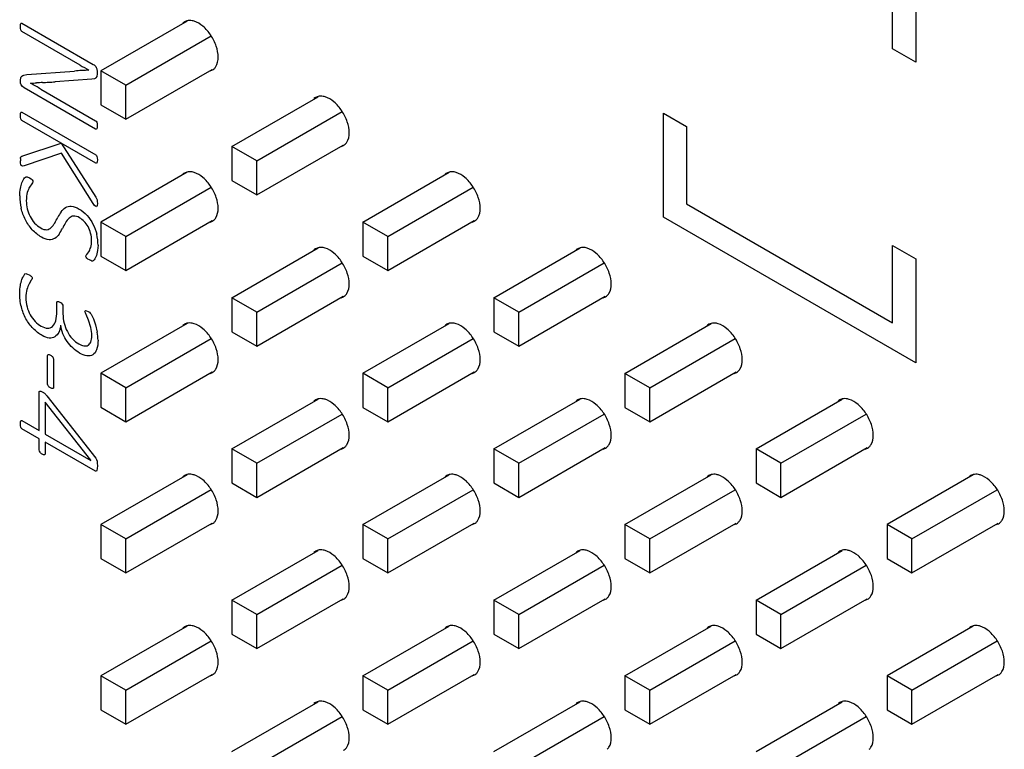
# Model space of a CAD drawing. Header units: inches. Extents: x 0 to 34, y 0 to 22.
# Tile 34 of 43: x 30 to 30.8, y 14.5 to 15.1. Entities that reach past the tile are written whole.
import ezdxf

# ---------------------------------------------------------------- set-up
doc = ezdxf.new("R2010")
doc.units = ezdxf.units.IN
doc.header["$LTSCALE"] = 1.87
doc.header["$MEASUREMENT"] = 0
doc.layers.get('0').update_dxf_attribs({"linetype": 'CONTINUOUS'})
doc.layers.add('02___PRT_ALL_AXES', color=7, linetype='CONTINUOUS')

msp = doc.modelspace()

# ---------------------------------------------------------------- linework, layer by layer
at = {"color": 40, "linetype": 'CONTINUOUS'}
for p, q in [((30.74242, 15.15822), (30.74242, 15.07632)), ((30.72277, 15.08767), (30.72277, 15.15343)), ((29.9814, 15.10664), (29.9815, 15.10826)), ((29.9815, 15.10487), (29.9814, 15.10664)), ((29.9815, 15.10826), (29.98175, 15.10921)), ((29.98175, 15.10366), (29.9815, 15.10487)), ((29.98175, 15.10921), (29.98215, 15.10956)), ((29.98215, 15.10956), (29.98271, 15.10942)), ((29.98271, 15.10942), (30.04342, 15.07436)), ((29.98215, 15.10284), (29.98175, 15.10366)), ((29.98271, 15.10235), (29.98215, 15.10284)), ((30.03221, 15.07377), (29.98271, 15.10235)), ((30.74242, 15.07632), (30.72277, 15.08767)), ((29.9815, 15.06113), (29.98175, 15.0631)), ((29.98431, 15.06527), (29.98702, 15.06571)), ((29.98702, 15.06571), (30.02753, 15.06871)), ((30.04638, 15.0642), (30.0457, 15.06291)), ((30.04658, 15.0664), (30.04638, 15.0642)), ((30.04658, 15.06929), (30.04658, 15.0664)), ((29.9815, 15.05969), (29.9815, 15.06113)), ((29.98165, 15.05847), (29.9815, 15.05969)), ((29.98218, 15.05707), (29.98165, 15.05847)), ((29.98316, 15.05569), (29.98218, 15.05707)), ((29.98466, 15.0545), (29.98316, 15.05569)), ((30.04538, 15.01945), (29.98466, 15.0545)), ((30.04212, 15.06191), (30.01108, 15.05963)), ((30.04435, 15.06222), (30.04212, 15.06191)), ((29.99885, 15.05338), (30.04538, 15.02651)), ((29.9814, 15.03098), (29.9815, 15.0326)), ((29.9815, 15.02921), (29.9814, 15.03098)), ((29.9815, 15.0326), (29.98175, 15.03355)), ((29.98175, 15.03355), (29.98215, 15.0339)), ((29.98215, 15.0339), (29.98271, 15.03376)), ((29.98271, 15.03376), (30.04558, 14.99745)), ((30.5279, 15.03297), (30.54755, 15.02162)), ((30.5279, 14.94451), (30.5279, 15.03297)), ((29.98175, 15.02799), (29.9815, 15.02921)), ((29.98215, 15.02718), (29.98175, 15.02799)), ((29.98271, 15.02669), (29.98215, 15.02718)), ((30.016, 15.00747), (29.98271, 15.02669)), ((30.04538, 15.02651), (30.04593, 15.02602)), ((30.04593, 15.02602), (30.04635, 15.02519)), ((30.04635, 15.02519), (30.0466, 15.02398)), ((30.0466, 15.02398), (30.04668, 15.02223)), ((30.04668, 15.02223), (30.0466, 15.02065)), ((30.54755, 15.02162), (30.54755, 14.95586)), ((30.04593, 15.01933), (30.04538, 15.01945)), ((30.04635, 15.01969), (30.04593, 15.01933)), ((30.0466, 15.02065), (30.04635, 15.01969)), ((29.98271, 14.99642), (30.016, 15.00747)), ((30.04558, 14.99039), (30.0161, 15.00741)), ((30.0161, 15.00741), (30.04558, 14.96139)), ((29.98193, 14.99588), (29.98271, 14.99642)), ((30.0163, 14.99902), (29.98466, 14.98817)), ((30.04332, 14.95615), (30.0163, 14.99902)), ((30.04558, 14.99745), (30.04613, 14.99696)), ((30.04613, 14.99696), (30.04653, 14.99615)), ((30.04653, 14.99615), (30.04678, 14.99491)), ((29.9815, 14.99057), (29.9814, 14.99242)), ((29.98178, 14.98931), (29.9815, 14.99057)), ((29.9822, 14.98854), (29.98178, 14.98931)), ((29.98281, 14.98808), (29.9822, 14.98854)), ((29.98341, 14.98791), (29.98281, 14.98808)), ((29.98466, 14.98817), (29.98341, 14.98791)), ((30.04613, 14.99025), (30.04558, 14.99039)), ((30.04653, 14.99059), (30.04613, 14.99025)), ((30.04678, 14.99152), (30.04653, 14.99059)), ((30.04678, 14.99491), (30.04688, 14.99317)), ((30.04688, 14.99317), (30.04678, 14.99152)), ((29.98281, 14.97383), (29.98443, 14.97709)), ((29.98719, 14.97877), (29.98912, 14.97794)), ((29.98912, 14.97794), (29.99053, 14.97702)), ((29.99115, 14.97286), (29.98925, 14.97014)), ((29.99053, 14.97702), (29.99143, 14.97618)), ((29.99143, 14.97618), (29.99191, 14.97538)), ((29.99191, 14.97538), (29.99203, 14.97464)), ((30.04452, 14.95438), (30.04332, 14.95615)), ((30.04558, 14.95346), (30.04452, 14.95438)), ((30.04558, 14.96139), (30.04618, 14.96029)), ((30.04618, 14.96029), (30.04658, 14.95913)), ((30.04678, 14.95438), (30.0465, 14.95353)), ((30.04658, 14.95913), (30.0468, 14.95778)), ((30.04688, 14.956), (30.04678, 14.95438)), ((30.0468, 14.95778), (30.04688, 14.956)), ((30.54755, 14.95586), (30.72277, 14.85469)), ((30.0465, 14.95353), (30.0461, 14.95327)), ((30.74242, 14.82065), (30.5279, 14.94451)), ((30.04743, 14.92065), (30.04703, 14.91608)), ((30.03793, 14.91274), (30.03956, 14.91507)), ((30.04703, 14.91608), (30.046, 14.91207)), ((30.72277, 14.92046), (30.74242, 14.90911)), ((30.72277, 14.85469), (30.72277, 14.92046)), ((30.0374, 14.9105), (30.0372, 14.91122)), ((30.03798, 14.90973), (30.0374, 14.9105)), ((30.03888, 14.90895), (30.03798, 14.90973)), ((30.04006, 14.90818), (30.03888, 14.90895)), ((30.04124, 14.90756), (30.04006, 14.90818)), ((30.04207, 14.90725), (30.04124, 14.90756)), ((30.04264, 14.90718), (30.04207, 14.90725)), ((30.04335, 14.90747), (30.04264, 14.90718)), ((30.04557, 14.91093), (30.0446, 14.909)), ((30.046, 14.91207), (30.04557, 14.91093)), ((30.74242, 14.90911), (30.74242, 14.82065)), ((29.98426, 14.89478), (29.98536, 14.89623)), ((29.98536, 14.89623), (29.98596, 14.89649)), ((29.98596, 14.89649), (29.98664, 14.89644)), ((29.98664, 14.89644), (29.98759, 14.89613)), ((29.98759, 14.89613), (29.98897, 14.89542)), ((29.99073, 14.8909), (29.98887, 14.88786)), ((30.01239, 14.87182), (30.01254, 14.87246)), ((30.01239, 14.86441), (30.01239, 14.87182)), ((30.01254, 14.87246), (30.01301, 14.87288)), ((30.01301, 14.87288), (30.01384, 14.87292)), ((30.01384, 14.87292), (30.01509, 14.8724)), ((30.01509, 14.8724), (30.01622, 14.87158)), ((30.01622, 14.87158), (30.01702, 14.87065)), ((30.01702, 14.87065), (30.0175, 14.86971)), ((30.0175, 14.86971), (30.01765, 14.86878)), ((30.01765, 14.86878), (30.01765, 14.86224)), ((30.03635, 14.8643), (30.03645, 14.86488)), ((30.03645, 14.86488), (30.03685, 14.86514)), ((30.03685, 14.86514), (30.03768, 14.86495)), ((30.03768, 14.86495), (30.03906, 14.86424)), ((30.03906, 14.86424), (30.04004, 14.86362)), ((30.04004, 14.86362), (30.04081, 14.86294)), ((30.04081, 14.86294), (30.04149, 14.86214)), ((30.04149, 14.86214), (30.04227, 14.86094)), ((30.03923, 14.85699), (30.03725, 14.86178)), ((30.04121, 14.85072), (30.03923, 14.85699)), ((30.04227, 14.86094), (30.04362, 14.85802)), ((30.04362, 14.85802), (30.04538, 14.85304)), ((30.04538, 14.85304), (30.04683, 14.84684)), ((30.00456, 14.80259), (30.00456, 14.82684)), ((30.00958, 14.82395), (30.00958, 14.79969)), ((29.9974, 14.79532), (29.99752, 14.79618)), ((29.9974, 14.76313), (29.9974, 14.79532)), ((29.99752, 14.79618), (29.99795, 14.79665)), ((29.99795, 14.79665), (29.99875, 14.79665)), ((29.99875, 14.79665), (30, 14.79607)), ((30, 14.79607), (30.00116, 14.79535)), ((30.00825, 14.7989), (30.00707, 14.79946)), ((30.00903, 14.79879), (30.00825, 14.7989)), ((30.00945, 14.7991), (30.00903, 14.79879)), ((30.00958, 14.79969), (30.00945, 14.7991)), ((30.00211, 14.7946), (30.00299, 14.79369)), ((30.04137, 14.73786), (30.00261, 14.78716)), ((30.00261, 14.78716), (30.00261, 14.76012)), ((30.00391, 14.79254), (30.04548, 14.73954)), ((29.9814, 14.76895), (29.9815, 14.77054)), ((29.9815, 14.77054), (29.98175, 14.77147)), ((29.98175, 14.77147), (29.98215, 14.77179)), ((29.98215, 14.77179), (29.98271, 14.77161)), ((29.98271, 14.77161), (29.9974, 14.76313)), ((29.9815, 14.76719), (29.9814, 14.76895)), ((29.98175, 14.76597), (29.9815, 14.76719)), ((29.98215, 14.76516), (29.98175, 14.76597)), ((29.98271, 14.76467), (29.98215, 14.76516)), ((29.9974, 14.75619), (29.98271, 14.76467)), ((29.9974, 14.74669), (29.9974, 14.75619)), ((30.00261, 14.76012), (30.04137, 14.73774)), ((30.04538, 14.72848), (30.00261, 14.75318)), ((30.00261, 14.75318), (30.00261, 14.74368)), ((30.04548, 14.73954), (30.0461, 14.73845)), ((30.0461, 14.73845), (30.04656, 14.73709)), ((30.04656, 14.73709), (30.0468, 14.73536)), ((30.04603, 14.72848), (30.04538, 14.72848)), ((30.0465, 14.72928), (30.04603, 14.72848)), ((30.04678, 14.73086), (30.0465, 14.72928)), ((30.04688, 14.73317), (30.04678, 14.73086)), ((30.0468, 14.73536), (30.04688, 14.73317))]:
    msp.add_line(p, q, dxfattribs=at)
at = {"color": 7, "linetype": 'CONTINUOUS'}
for p, q in [((30.12313, 15.11124), (30.04988, 15.06894)), ((30.07104, 15.05673), (30.14356, 15.0986)), ((30.07104, 15.05673), (30.04988, 15.06894)), ((30.04988, 15.06894), (30.04988, 15.04001)), ((30.07104, 15.0278), (30.14439, 15.07015)), ((30.07104, 15.0278), (30.07104, 15.05673)), ((30.16123, 15.00465), (30.23449, 15.04694)), ((30.04988, 15.04001), (30.07104, 15.0278)), ((30.18239, 14.99243), (30.25492, 15.03431)), ((30.18239, 14.99243), (30.16123, 15.00465)), ((30.16123, 15.00465), (30.16123, 14.97572)), ((30.18239, 14.9635), (30.25575, 15.00586)), ((30.18239, 14.9635), (30.18239, 14.99243)), ((30.12313, 14.98266), (30.04988, 14.94036)), ((30.27259, 14.94035), (30.34584, 14.98265)), ((30.16123, 14.97572), (30.18239, 14.9635)), ((30.07104, 14.92815), (30.14356, 14.97002)), ((30.29375, 14.92814), (30.36627, 14.97001)), ((30.07104, 14.92815), (30.04988, 14.94036)), ((30.04988, 14.94036), (30.04988, 14.91143)), ((30.07104, 14.89922), (30.14439, 14.94157)), ((30.29375, 14.92814), (30.27259, 14.94035)), ((30.27259, 14.94035), (30.27259, 14.91142)), ((30.29375, 14.89921), (30.3671, 14.94156)), ((30.07104, 14.89922), (30.07104, 14.92815)), ((30.29375, 14.89921), (30.29375, 14.92814)), ((30.16123, 14.87607), (30.23449, 14.91836)), ((30.38394, 14.87606), (30.4572, 14.91835)), ((30.04988, 14.91143), (30.07104, 14.89922)), ((30.18239, 14.86385), (30.25492, 14.90573)), ((30.27259, 14.91142), (30.29375, 14.89921)), ((30.4051, 14.86384), (30.47763, 14.90572)), ((30.18239, 14.86385), (30.16123, 14.87607)), ((30.16123, 14.87607), (30.16123, 14.84714)), ((30.18239, 14.83492), (30.25575, 14.87728)), ((30.4051, 14.86384), (30.38394, 14.87606)), ((30.38394, 14.87606), (30.38394, 14.84713)), ((30.4051, 14.83491), (30.47846, 14.87727)), ((30.18239, 14.83492), (30.18239, 14.86385)), ((30.4051, 14.83491), (30.4051, 14.86384)), ((30.12313, 14.85408), (30.04988, 14.81179)), ((30.27259, 14.81177), (30.34584, 14.85407)), ((30.4953, 14.81176), (30.56855, 14.85406)), ((30.16123, 14.84714), (30.18239, 14.83492)), ((30.38394, 14.84713), (30.4051, 14.83491)), ((30.07104, 14.79957), (30.14356, 14.84145)), ((30.29375, 14.79956), (30.36627, 14.84143)), ((30.51646, 14.79955), (30.58898, 14.84142)), ((30.07104, 14.77064), (30.14439, 14.81299)), ((30.29375, 14.77063), (30.3671, 14.81298)), ((30.51646, 14.77062), (30.58981, 14.81297)), ((30.07104, 14.79957), (30.04988, 14.81179)), ((30.04988, 14.81179), (30.04988, 14.78286)), ((30.29375, 14.79956), (30.27259, 14.81177)), ((30.27259, 14.81177), (30.27259, 14.78284)), ((30.51646, 14.79955), (30.4953, 14.81176)), ((30.4953, 14.81176), (30.4953, 14.78283)), ((30.07104, 14.77064), (30.07104, 14.79957)), ((30.29375, 14.77063), (30.29375, 14.79956)), ((30.51646, 14.77062), (30.51646, 14.79955)), ((30.16123, 14.74749), (30.23449, 14.78979)), ((30.38394, 14.74748), (30.4572, 14.78977)), ((30.60666, 14.74747), (30.67991, 14.78976)), ((30.04988, 14.78286), (30.07104, 14.77064)), ((30.27259, 14.78284), (30.29375, 14.77063)), ((30.4953, 14.78283), (30.51646, 14.77062)), ((30.18239, 14.73527), (30.25492, 14.77715)), ((30.4051, 14.73526), (30.47763, 14.77714)), ((30.62781, 14.73525), (30.70034, 14.77713)), ((30.18239, 14.73527), (30.16123, 14.74749)), ((30.16123, 14.74749), (30.16123, 14.71856)), ((30.18239, 14.70634), (30.25575, 14.7487)), ((30.4051, 14.73526), (30.38394, 14.74748)), ((30.38394, 14.74748), (30.38394, 14.71855)), ((30.4051, 14.70633), (30.47846, 14.74869)), ((30.62781, 14.73525), (30.60666, 14.74747)), ((30.60666, 14.74747), (30.60666, 14.71854)), ((30.62781, 14.70632), (30.70117, 14.74867)), ((30.18239, 14.70634), (30.18239, 14.73527)), ((30.4051, 14.70633), (30.4051, 14.73526)), ((30.62781, 14.70632), (30.62781, 14.73525)), ((30.12313, 14.7255), (30.04988, 14.68321)), ((30.27259, 14.6832), (30.34584, 14.72549)), ((30.4953, 14.68318), (30.56855, 14.72548)), ((30.79126, 14.72547), (30.71801, 14.68317)), ((30.07104, 14.67099), (30.14356, 14.71287)), ((30.16123, 14.71856), (30.18239, 14.70634)), ((30.29375, 14.67098), (30.36627, 14.71285)), ((30.38394, 14.71855), (30.4051, 14.70633)), ((30.51646, 14.67097), (30.58898, 14.71284)), ((30.60666, 14.71854), (30.62781, 14.70632)), ((30.73917, 14.67095), (30.81169, 14.71283)), ((30.07104, 14.67099), (30.04988, 14.68321)), ((30.04988, 14.68321), (30.04988, 14.65428)), ((30.07104, 14.64206), (30.14439, 14.68442)), ((30.29375, 14.67098), (30.27259, 14.6832)), ((30.27259, 14.6832), (30.27259, 14.65427)), ((30.29375, 14.64205), (30.3671, 14.6844)), ((30.51646, 14.67097), (30.4953, 14.68318)), ((30.4953, 14.68318), (30.4953, 14.65425)), ((30.51646, 14.64204), (30.58981, 14.68439)), ((30.73917, 14.67095), (30.71801, 14.68317)), ((30.71801, 14.68317), (30.71801, 14.65424)), ((30.73917, 14.64202), (30.81252, 14.68438)), ((30.07104, 14.64206), (30.07104, 14.67099)), ((30.29375, 14.64205), (30.29375, 14.67098)), ((30.51646, 14.64204), (30.51646, 14.67097)), ((30.73917, 14.64202), (30.73917, 14.67095)), ((30.16123, 14.61891), (30.23449, 14.66121)), ((30.38394, 14.6189), (30.4572, 14.6612)), ((30.60666, 14.61889), (30.67991, 14.66118)), ((30.04988, 14.65428), (30.07104, 14.64206)), ((30.27259, 14.65427), (30.29375, 14.64205)), ((30.4953, 14.65425), (30.51646, 14.64204)), ((30.71801, 14.65424), (30.73917, 14.64202)), ((30.18239, 14.6067), (30.25492, 14.64857)), ((30.4051, 14.60668), (30.47763, 14.64856)), ((30.62781, 14.60667), (30.70034, 14.64855)), ((30.18239, 14.57777), (30.25575, 14.62012)), ((30.4051, 14.57775), (30.47846, 14.62011)), ((30.62781, 14.57774), (30.70117, 14.6201)), ((30.18239, 14.6067), (30.16123, 14.61891)), ((30.16123, 14.61891), (30.16123, 14.58998)), ((30.4051, 14.60668), (30.38394, 14.6189)), ((30.38394, 14.6189), (30.38394, 14.58997)), ((30.62781, 14.60667), (30.60666, 14.61889)), ((30.60666, 14.61889), (30.60666, 14.58996)), ((30.18239, 14.57777), (30.18239, 14.6067)), ((30.4051, 14.57775), (30.4051, 14.60668)), ((30.62781, 14.57774), (30.62781, 14.60667)), ((30.12313, 14.59693), (30.04988, 14.55463)), ((30.27259, 14.55462), (30.34584, 14.59691)), ((30.4953, 14.55461), (30.56855, 14.5969)), ((30.79126, 14.59689), (30.71801, 14.55459)), ((30.16123, 14.58998), (30.18239, 14.57777)), ((30.38394, 14.58997), (30.4051, 14.57775)), ((30.60666, 14.58996), (30.62781, 14.57774)), ((30.07104, 14.54241), (30.14356, 14.58429)), ((30.29375, 14.5424), (30.36627, 14.58428)), ((30.51646, 14.54239), (30.58898, 14.58426)), ((30.73917, 14.54238), (30.81169, 14.58425)), ((30.07104, 14.54241), (30.04988, 14.55463)), ((30.04988, 14.55463), (30.04988, 14.5257)), ((30.07104, 14.51348), (30.14439, 14.55584)), ((30.29375, 14.5424), (30.27259, 14.55462)), ((30.27259, 14.55462), (30.27259, 14.52569)), ((30.29375, 14.51347), (30.3671, 14.55583)), ((30.51646, 14.54239), (30.4953, 14.55461)), ((30.4953, 14.55461), (30.4953, 14.52568)), ((30.51646, 14.51346), (30.58981, 14.55581)), ((30.73917, 14.54238), (30.71801, 14.55459)), ((30.71801, 14.55459), (30.71801, 14.52566)), ((30.73917, 14.51345), (30.81252, 14.5558)), ((30.07104, 14.51348), (30.07104, 14.54241)), ((30.29375, 14.51347), (30.29375, 14.5424)), ((30.51646, 14.51346), (30.51646, 14.54239)), ((30.73917, 14.51345), (30.73917, 14.54238)), ((30.16123, 14.49034), (30.23449, 14.53263)), ((30.38394, 14.49032), (30.4572, 14.53262)), ((30.60666, 14.49031), (30.67991, 14.53261)), ((30.04988, 14.5257), (30.07104, 14.51348)), ((30.18239, 14.47812), (30.25492, 14.51999)), ((30.27259, 14.52569), (30.29375, 14.51347)), ((30.4051, 14.47811), (30.47763, 14.51998)), ((30.4953, 14.52568), (30.51646, 14.51346)), ((30.62781, 14.47809), (30.70034, 14.51997)), ((30.71801, 14.52566), (30.73917, 14.51345))]:
    msp.add_line(p, q, dxfattribs=at)
at = {"color": 40, "linetype": 'CONTINUOUS'}
for centre, radius, start, end in [((30.39395, 15.69988), 0.7231, 239.98274, 240.6663), ((30.04624, 14.85677), 0.21277, 93.40159, 95.04635), ((30.04574, 14.86846), 0.20107, 91.71842, 93.45588), ((29.98312, 15.2664), 0.20808, 271.91463, 273.31045), ((29.51124, 14.20911), 0.97496, 59.99119, 60.58487), ((30.0307, 14.44342), 0.61628, 92.83373, 93.30756), ((29.96423, 15.7602), 0.70218, 272.93828, 273.36846), ((29.98803, 15.34992), 0.29121, 273.43734, 274.53988), ((30.00232, 14.99243), 0.02092, 174.39027, 180.03072), ((30.02556, 14.96258), 0.04471, 180.077, 193.59821), ((30.01624, 14.95853), 0.02978, 180.01393, 193.53418), ((30.05368, 14.92304), 0.04572, 145.18731, 152.13528), ((29.79918, 15.05823), 0.24247, 330.69192, 332.0016), ((30.25129, 14.81099), 0.26487, 150.9133, 152.11783), ((29.96866, 14.96065), 0.05495, 326.19675, 332.00189), ((30.00717, 14.92065), 0.04026, 0.00701, 13.43604), ((30.01475, 14.84375), 0.02737, 0.05218, 14.76391), ((30.00894, 14.84007), 0.03849, 0.00436, 10.13919), ((29.99574, 14.78753), 0.00951, 47.9712, 55.29466), ((29.96524, 14.76213), 0.0492, 38.18608, 39.90004)]:
    msp.add_arc(centre, radius, start, end, dxfattribs=at)
for points in [[(30.04342, 15.07436), (30.04431, 15.07385), (30.04539, 15.07296), (30.0459, 15.07183)], [(30.0459, 15.07183), (30.04629, 15.07099), (30.04658, 15.07005), (30.04658, 15.06929)], [(29.98175, 15.0631), (29.98193, 15.06368), (29.98225, 15.06412), (29.98263, 15.06445)], [(29.98263, 15.06445), (29.98311, 15.06486), (29.9837, 15.0651), (29.98431, 15.06527)], [(30.0457, 15.06291), (30.04534, 15.06254), (30.04485, 15.06234), (30.04435, 15.06222)], [(29.9815, 14.99448), (29.98155, 14.99502), (29.98166, 14.99556), (29.98193, 14.99588)], [(29.98143, 14.96895), (29.98177, 14.97068), (29.98221, 14.97233), (29.98281, 14.97383)], [(29.98443, 14.97709), (29.98484, 14.97769), (29.98524, 14.97831), (29.98584, 14.97862)], [(29.98584, 14.97862), (29.98622, 14.97882), (29.98669, 14.97887), (29.98719, 14.97877)], [(29.99203, 14.97464), (29.99203, 14.97381), (29.99156, 14.97331), (29.99115, 14.97286)], [(29.98085, 14.96252), (29.98085, 14.96478), (29.98102, 14.96697), (29.98143, 14.96895)], [(29.98734, 14.96562), (29.98669, 14.96356), (29.98646, 14.96108), (29.98646, 14.95852)], [(29.98925, 14.97014), (29.98846, 14.9688), (29.98786, 14.96725), (29.98734, 14.96562)], [(29.98574, 14.94227), (29.9841, 14.94544), (29.98288, 14.94883), (29.9821, 14.95206)], [(29.98729, 14.95156), (29.98781, 14.94942), (29.9886, 14.94719), (29.98967, 14.94509)], [(30.01615, 14.94914), (30.01715, 14.95058), (30.01837, 14.95177), (30.01978, 14.95263)], [(30.01978, 14.95263), (30.02117, 14.95347), (30.02286, 14.95385), (30.02467, 14.95377)], [(30.02467, 14.95377), (30.02672, 14.95369), (30.02907, 14.95273), (30.03134, 14.95143)], [(30.03134, 14.95143), (30.03363, 14.9501), (30.03599, 14.94827), (30.03808, 14.94597)], [(30.03808, 14.94597), (30.04001, 14.94385), (30.04178, 14.94129), (30.04315, 14.93864)], [(29.99153, 14.93388), (29.98933, 14.93631), (29.9873, 14.93923), (29.98574, 14.94227)], [(29.98967, 14.94509), (29.9907, 14.94308), (29.99205, 14.94115), (29.99351, 14.93955)], [(29.99351, 14.93955), (29.99512, 14.93778), (29.99693, 14.93638), (29.9987, 14.93536)], [(30.00765, 14.93567), (30.0088, 14.93674), (30.00977, 14.93807), (30.01061, 14.93954)], [(30.02281, 14.94367), (30.02165, 14.94259), (30.02067, 14.94125), (30.01983, 14.93975)], [(30.02662, 14.94546), (30.02516, 14.94529), (30.02386, 14.94464), (30.02281, 14.94367)], [(30.03179, 14.94399), (30.03001, 14.94501), (30.02814, 14.94565), (30.02662, 14.94546)], [(30.0357, 14.94089), (30.03447, 14.94216), (30.03311, 14.94322), (30.03179, 14.94399)], [(30.03893, 14.9365), (30.03804, 14.93811), (30.03691, 14.93964), (30.0357, 14.94089)], [(30.04315, 14.93864), (30.04459, 14.93584), (30.04565, 14.93285), (30.04633, 14.93)], [(29.99925, 14.92763), (29.99662, 14.92915), (29.99392, 14.93125), (29.99153, 14.93388)], [(29.9987, 14.93536), (30.00047, 14.93434), (30.00234, 14.9337), (30.00386, 14.93389)], [(30.00386, 14.93389), (30.00532, 14.93406), (30.00661, 14.9347), (30.00765, 14.93567)], [(30.01432, 14.93008), (30.01333, 14.92861), (30.01211, 14.92739), (30.01071, 14.92652)], [(30.04111, 14.93102), (30.04063, 14.93284), (30.03991, 14.93475), (30.03893, 14.9365)], [(30.04192, 14.92459), (30.04192, 14.9266), (30.04171, 14.92878), (30.04111, 14.93102)], [(30.00584, 14.92533), (30.00381, 14.9254), (30.00149, 14.92634), (29.99925, 14.92763)], [(30.01071, 14.92652), (30.00932, 14.92566), (30.00764, 14.92527), (30.00584, 14.92533)], [(30.04119, 14.91882), (30.04172, 14.9205), (30.04192, 14.92251), (30.04192, 14.92459)], [(30.0372, 14.91122), (30.0372, 14.91192), (30.0376, 14.91234), (30.03793, 14.91274)], [(30.03956, 14.91507), (30.04024, 14.91616), (30.04076, 14.91745), (30.04119, 14.91882)], [(30.0446, 14.909), (30.04424, 14.90842), (30.04389, 14.90779), (30.04335, 14.90747)], [(29.9814, 14.88647), (29.98173, 14.88823), (29.98214, 14.88993), (29.98271, 14.89148)], [(29.98271, 14.89148), (29.98313, 14.89267), (29.98362, 14.89382), (29.98426, 14.89478)], [(29.98887, 14.88786), (29.98812, 14.88641), (29.98753, 14.88478), (29.98702, 14.88309)], [(29.98897, 14.89542), (29.98967, 14.89502), (29.99043, 14.89461), (29.99103, 14.89385)], [(29.99158, 14.89252), (29.99158, 14.89174), (29.99108, 14.89136), (29.99073, 14.8909)], [(29.99103, 14.89385), (29.99132, 14.89348), (29.99158, 14.89292), (29.99158, 14.89252)], [(29.98085, 14.87985), (29.98085, 14.88217), (29.98101, 14.88442), (29.9814, 14.88647)], [(29.98225, 14.86821), (29.98122, 14.87225), (29.98085, 14.8762), (29.98085, 14.87985)], [(29.98702, 14.88309), (29.98641, 14.88106), (29.98616, 14.87868), (29.98616, 14.8762)], [(29.98616, 14.8762), (29.98616, 14.87374), (29.98641, 14.87108), (29.98712, 14.86835)], [(29.98621, 14.85811), (29.98442, 14.86134), (29.98311, 14.86486), (29.98225, 14.86821)], [(29.98712, 14.86835), (29.9877, 14.86609), (29.9886, 14.86372), (29.9898, 14.86154)], [(30.01143, 14.85651), (30.01212, 14.85884), (30.01239, 14.86157), (30.01239, 14.86441)], [(30.01765, 14.86224), (30.01765, 14.85978), (30.01792, 14.8571), (30.0186, 14.85437)], [(30.03725, 14.86178), (30.03687, 14.86261), (30.03635, 14.86355), (30.03635, 14.8643)], [(29.99228, 14.84988), (29.99001, 14.85222), (29.98789, 14.85509), (29.98621, 14.85811)], [(29.9898, 14.86154), (29.99093, 14.85949), (29.99237, 14.85753), (29.99391, 14.85595)], [(29.99391, 14.85595), (29.99555, 14.85427), (29.99734, 14.8529), (29.9991, 14.85188)], [(30.00872, 14.85171), (30.00998, 14.85285), (30.01086, 14.85457), (30.01143, 14.85651)], [(30.0186, 14.85437), (30.01919, 14.852), (30.02011, 14.84952), (30.02134, 14.84721)], [(30, 14.84383), (29.99739, 14.84534), (29.99471, 14.84738), (29.99228, 14.84988)], [(29.9991, 14.85188), (30.00096, 14.85081), (30.00287, 14.85014), (30.00454, 14.85013)], [(30.00454, 14.85013), (30.00616, 14.85012), (30.00761, 14.8507), (30.00872, 14.85171)], [(30.01404, 14.84653), (30.01321, 14.84493), (30.01208, 14.84362), (30.01068, 14.84279)], [(30.01564, 14.85275), (30.01545, 14.85041), (30.01493, 14.84825), (30.01404, 14.84653)], [(30.01765, 14.84543), (30.01667, 14.84786), (30.01606, 14.85036), (30.01574, 14.85269)], [(30.02113, 14.83887), (30.01975, 14.84091), (30.01855, 14.84317), (30.01765, 14.84543)], [(30.02134, 14.84721), (30.0225, 14.84502), (30.02399, 14.84292), (30.0256, 14.84119)], [(30.00589, 14.84179), (30.00405, 14.84194), (30.002, 14.84268), (30, 14.84383)], [(30.01068, 14.84279), (30.00932, 14.84199), (30.00767, 14.84165), (30.00589, 14.84179)], [(30.0259, 14.83331), (30.02419, 14.8349), (30.02255, 14.8368), (30.02113, 14.83887)], [(30.0256, 14.84119), (30.02732, 14.83932), (30.02926, 14.83783), (30.03114, 14.83674)], [(30.03891, 14.83558), (30.03995, 14.83613), (30.04074, 14.83715), (30.04127, 14.83839)], [(30.04127, 14.83839), (30.04189, 14.83988), (30.04212, 14.84179), (30.04212, 14.84377)], [(30.04743, 14.84007), (30.04743, 14.83705), (30.04713, 14.83413), (30.04623, 14.83182)], [(30.03169, 14.82901), (30.02974, 14.83014), (30.02776, 14.83157), (30.0259, 14.83331)], [(30.03114, 14.83674), (30.03258, 14.83591), (30.03404, 14.83534), (30.0354, 14.83512)], [(30.03793, 14.82663), (30.03595, 14.82693), (30.0338, 14.8278), (30.03169, 14.82901)], [(30.0354, 14.83512), (30.03669, 14.83492), (30.03791, 14.83507), (30.03891, 14.83558)], [(30.04623, 14.83182), (30.0455, 14.82994), (30.0444, 14.82835), (30.04292, 14.82745)], [(30.00456, 14.82684), (30.00456, 14.82731), (30.0048, 14.82767), (30.00512, 14.82777)], [(30.00512, 14.82777), (30.00564, 14.82794), (30.0064, 14.82752), (30.00707, 14.82713)], [(30.00707, 14.82713), (30.00774, 14.82675), (30.0085, 14.82629), (30.00903, 14.82551)], [(30.00903, 14.82551), (30.00935, 14.82504), (30.00958, 14.82441), (30.00958, 14.82395)], [(30.04292, 14.82745), (30.04154, 14.82661), (30.03979, 14.82634), (30.03793, 14.82663)], [(30.00509, 14.80107), (30.00478, 14.80152), (30.00456, 14.80213), (30.00456, 14.80259)], [(30.00707, 14.79946), (30.0064, 14.79985), (30.00563, 14.80029), (30.00509, 14.80107)], [(29.99812, 14.74468), (29.99769, 14.74526), (29.9974, 14.74609), (29.9974, 14.74669)], [(30, 14.74305), (29.99936, 14.74342), (29.99866, 14.74396), (29.99812, 14.74468)], [(30.00196, 14.7425), (30.00142, 14.74233), (30.00067, 14.74266), (30, 14.74305)], [(30.00261, 14.74368), (30.00261, 14.7431), (30.00235, 14.74262), (30.00196, 14.7425)]]:
    msp.add_open_spline(points, degree=3, dxfattribs=at)
at = {"layer": '02___PRT_ALL_AXES', "color": 7, "linetype": 'CONTINUOUS'}
for p, q in [((30.12304, 15.11144), (30.12103, 15.11062)), ((30.14264, 15.06888), (30.14465, 15.0697)), ((30.2344, 15.04714), (30.23238, 15.04632)), ((30.25399, 15.00459), (30.25601, 15.00541)), ((30.12304, 14.98286), (30.12103, 14.98204)), ((30.34575, 14.98285), (30.34374, 14.98203)), ((30.14264, 14.94031), (30.14465, 14.94113)), ((30.36535, 14.94029), (30.36736, 14.94111)), ((30.2344, 14.91856), (30.23238, 14.91774)), ((30.45711, 14.91855), (30.45509, 14.91773)), ((30.25399, 14.87601), (30.25601, 14.87683)), ((30.4767, 14.876), (30.47872, 14.87682)), ((30.12304, 14.85428), (30.12103, 14.85346)), ((30.34575, 14.85427), (30.34374, 14.85345)), ((30.56846, 14.85426), (30.56645, 14.85344)), ((30.14264, 14.81173), (30.14465, 14.81255)), ((30.36535, 14.81172), (30.36736, 14.81254)), ((30.58806, 14.8117), (30.59007, 14.81252)), ((30.2344, 14.78999), (30.23238, 14.78917)), ((30.45711, 14.78997), (30.45509, 14.78915)), ((30.67982, 14.78996), (30.6778, 14.78914)), ((30.25399, 14.74743), (30.25601, 14.74825)), ((30.4767, 14.74742), (30.47872, 14.74824)), ((30.69941, 14.74741), (30.70143, 14.74823)), ((30.12304, 14.7257), (30.12103, 14.72488)), ((30.34575, 14.72569), (30.34374, 14.72487)), ((30.56846, 14.72568), (30.56645, 14.72486)), ((30.79117, 14.72567), (30.78916, 14.72485)), ((30.14264, 14.68315), (30.14465, 14.68397)), ((30.36535, 14.68314), (30.36736, 14.68396)), ((30.58806, 14.68313), (30.59007, 14.68395)), ((30.81077, 14.68311), (30.81278, 14.68393)), ((30.2344, 14.66141), (30.23238, 14.66059)), ((30.45711, 14.6614), (30.45509, 14.66058)), ((30.67982, 14.66138), (30.6778, 14.66056)), ((30.25399, 14.61886), (30.25601, 14.61967)), ((30.4767, 14.61884), (30.47872, 14.61966)), ((30.69941, 14.61883), (30.70143, 14.61965)), ((30.12304, 14.59713), (30.12103, 14.59631)), ((30.34575, 14.59711), (30.34374, 14.59629)), ((30.56846, 14.5971), (30.56645, 14.59628)), ((30.79117, 14.59709), (30.78916, 14.59627)), ((30.14264, 14.55457), (30.14465, 14.55539)), ((30.36535, 14.55456), (30.36736, 14.55538)), ((30.58806, 14.55455), (30.59007, 14.55537)), ((30.81077, 14.55454), (30.81278, 14.55535)), ((30.2344, 14.53283), (30.23238, 14.53201)), ((30.45711, 14.53282), (30.45509, 14.532)), ((30.67982, 14.53281), (30.6778, 14.53199))]:
    msp.add_line(p, q, dxfattribs=at)
for centre, start, end in [((30.12507, 15.10365), 120.09912, 132.65632), ((30.14061, 15.07667), 300.09912, 312.65632), ((30.23642, 15.03935), 120.09912, 132.65632), ((30.25197, 15.01238), 300.09912, 312.65632), ((30.12507, 14.97507), 120.09912, 132.65632), ((30.34778, 14.97506), 120.09912, 132.65632), ((30.14061, 14.94809), 300.09912, 312.65632), ((30.36332, 14.94808), 300.09912, 312.65632), ((30.23642, 14.91078), 120.09912, 132.65632), ((30.45913, 14.91076), 120.09912, 132.65632), ((30.25197, 14.8838), 300.09912, 312.65632), ((30.47468, 14.88379), 300.09912, 312.65632), ((30.12507, 14.84649), 120.09912, 132.65632), ((30.34778, 14.84648), 120.09912, 132.65632), ((30.57049, 14.84647), 120.09912, 132.65632), ((30.14061, 14.81952), 300.09912, 312.65632), ((30.36332, 14.8195), 300.09912, 312.65632), ((30.58603, 14.81949), 300.09912, 312.65632), ((30.23642, 14.7822), 120.09912, 132.65632), ((30.45913, 14.78219), 120.09912, 132.65632), ((30.68184, 14.78217), 120.09912, 132.65632), ((30.25197, 14.75522), 300.09912, 312.65632), ((30.47468, 14.75521), 300.09912, 312.65632), ((30.69739, 14.7552), 300.09912, 312.65632), ((30.12507, 14.71792), 120.09912, 132.65632), ((30.34778, 14.7179), 120.09912, 132.65632), ((30.57049, 14.71789), 120.09912, 132.65632), ((30.7932, 14.71788), 120.09912, 132.65632), ((30.14061, 14.69094), 300.09912, 312.65632), ((30.36332, 14.69093), 300.09912, 312.65632), ((30.58603, 14.69091), 300.09912, 312.65632), ((30.80874, 14.6909), 300.09912, 312.65632), ((30.23642, 14.65362), 120.09912, 132.65632), ((30.45913, 14.65361), 120.09912, 132.65632), ((30.68184, 14.6536), 120.09912, 132.65632), ((30.25197, 14.62664), 300.09912, 312.65632), ((30.47468, 14.62663), 300.09912, 312.65632), ((30.69739, 14.62662), 300.09912, 312.65632), ((30.12507, 14.58934), 120.09912, 132.65632), ((30.34778, 14.58933), 120.09912, 132.65632), ((30.57049, 14.58931), 120.09912, 132.65632), ((30.7932, 14.5893), 120.09912, 132.65632), ((30.14061, 14.56236), 300.09912, 312.65632), ((30.36332, 14.56235), 300.09912, 312.65632), ((30.58603, 14.56234), 300.09912, 312.65632), ((30.80874, 14.56232), 300.09912, 312.65632), ((30.23642, 14.52504), 120.09912, 132.65632), ((30.45913, 14.52503), 120.09912, 132.65632), ((30.68184, 14.52502), 120.09912, 132.65632), ((30.25197, 14.49807), 300.09912, 312.65632)]:
    msp.add_arc(centre, 0.00805, start, end, dxfattribs=at)
for points, knots in [([(30.12912, 15.11111), (30.12859, 15.11128), (30.12661, 15.11178), (30.12448, 15.11181), (30.12304, 15.11144)], [0, 0, 0, 0, 0.271766, 1, 1, 1, 1]), ([(30.14954, 15.08052), (30.14954, 15.08367), (30.14819, 15.09032), (30.14367, 15.09936), (30.13728, 15.10682), (30.13185, 15.11025), (30.12912, 15.11111)], [0, 0, 0, 0, 0.245023, 0.515919, 0.77788, 1, 1, 1, 1]), ([(30.14607, 15.07075), (30.14664, 15.07128), (30.14889, 15.07404), (30.14954, 15.07778), (30.14954, 15.08052)], [0, 0, 0, 0, 0.221112, 1, 1, 1, 1]), ([(30.24048, 15.04682), (30.23995, 15.04698), (30.23797, 15.04749), (30.23584, 15.04751), (30.2344, 15.04714)], [0, 0, 0, 0, 0.271766, 1, 1, 1, 1]), ([(30.2609, 15.01622), (30.2609, 15.01938), (30.25955, 15.02602), (30.25502, 15.03507), (30.24864, 15.04252), (30.24321, 15.04596), (30.24048, 15.04682)], [0, 0, 0, 0, 0.245023, 0.515919, 0.77788, 1, 1, 1, 1]), ([(30.25742, 15.00645), (30.258, 15.00698), (30.26025, 15.00974), (30.2609, 15.01348), (30.2609, 15.01622)], [0, 0, 0, 0, 0.221112, 1, 1, 1, 1]), ([(30.12912, 14.98253), (30.12859, 14.9827), (30.12661, 14.9832), (30.12448, 14.98323), (30.12304, 14.98286)], [0, 0, 0, 0, 0.271766, 1, 1, 1, 1]), ([(30.14954, 14.95194), (30.14954, 14.9551), (30.14819, 14.96174), (30.14367, 14.97079), (30.13728, 14.97824), (30.13185, 14.98168), (30.12912, 14.98253)], [0, 0, 0, 0, 0.245023, 0.515919, 0.77788, 1, 1, 1, 1]), ([(30.35183, 14.98252), (30.3513, 14.98269), (30.34932, 14.98319), (30.34719, 14.98322), (30.34575, 14.98285)], [0, 0, 0, 0, 0.271766, 1, 1, 1, 1]), ([(30.37225, 14.95193), (30.37225, 14.95508), (30.3709, 14.96173), (30.36638, 14.97077), (30.36, 14.97823), (30.35456, 14.98166), (30.35183, 14.98252)], [0, 0, 0, 0, 0.245023, 0.515919, 0.77788, 1, 1, 1, 1]), ([(30.14607, 14.94217), (30.14664, 14.9427), (30.14889, 14.94546), (30.14954, 14.9492), (30.14954, 14.95194)], [0, 0, 0, 0, 0.221112, 1, 1, 1, 1]), ([(30.36878, 14.94216), (30.36935, 14.94268), (30.3716, 14.94545), (30.37225, 14.94919), (30.37225, 14.95193)], [0, 0, 0, 0, 0.221112, 1, 1, 1, 1]), ([(30.24048, 14.91824), (30.23995, 14.9184), (30.23797, 14.91891), (30.23584, 14.91894), (30.2344, 14.91856)], [0, 0, 0, 0, 0.271766, 1, 1, 1, 1]), ([(30.2609, 14.88764), (30.2609, 14.8908), (30.25955, 14.89745), (30.25502, 14.90649), (30.24864, 14.91394), (30.24321, 14.91738), (30.24048, 14.91824)], [0, 0, 0, 0, 0.245023, 0.515919, 0.77788, 1, 1, 1, 1]), ([(30.46319, 14.91822), (30.46266, 14.91839), (30.46068, 14.9189), (30.45855, 14.91892), (30.45711, 14.91855)], [0, 0, 0, 0, 0.271766, 1, 1, 1, 1]), ([(30.48361, 14.88763), (30.48361, 14.89079), (30.48226, 14.89743), (30.47773, 14.90648), (30.47135, 14.91393), (30.46592, 14.91737), (30.46319, 14.91822)], [0, 0, 0, 0, 0.245023, 0.515919, 0.77788, 1, 1, 1, 1]), ([(30.25742, 14.87788), (30.258, 14.8784), (30.26025, 14.88116), (30.2609, 14.8849), (30.2609, 14.88764)], [0, 0, 0, 0, 0.221112, 1, 1, 1, 1]), ([(30.48013, 14.87786), (30.48071, 14.87839), (30.48296, 14.88115), (30.48361, 14.88489), (30.48361, 14.88763)], [0, 0, 0, 0, 0.221112, 1, 1, 1, 1]), ([(30.12912, 14.85395), (30.12859, 14.85412), (30.12661, 14.85463), (30.12448, 14.85465), (30.12304, 14.85428)], [0, 0, 0, 0, 0.271766, 1, 1, 1, 1]), ([(30.14954, 14.82336), (30.14954, 14.82652), (30.14819, 14.83316), (30.14367, 14.84221), (30.13728, 14.84966), (30.13185, 14.8531), (30.12912, 14.85395)], [0, 0, 0, 0, 0.245023, 0.515919, 0.77788, 1, 1, 1, 1]), ([(30.35183, 14.85394), (30.3513, 14.85411), (30.34932, 14.85461), (30.34719, 14.85464), (30.34575, 14.85427)], [0, 0, 0, 0, 0.271766, 1, 1, 1, 1]), ([(30.37225, 14.82335), (30.37225, 14.8265), (30.3709, 14.83315), (30.36638, 14.8422), (30.36, 14.84965), (30.35456, 14.85309), (30.35183, 14.85394)], [0, 0, 0, 0, 0.245023, 0.515919, 0.77788, 1, 1, 1, 1]), ([(30.57454, 14.85393), (30.57401, 14.8541), (30.57204, 14.8546), (30.5699, 14.85463), (30.56846, 14.85426)], [0, 0, 0, 0, 0.271766, 1, 1, 1, 1]), ([(30.59496, 14.82334), (30.59496, 14.82649), (30.59361, 14.83314), (30.58909, 14.84218), (30.58271, 14.84964), (30.57727, 14.85307), (30.57454, 14.85393)], [0, 0, 0, 0, 0.245023, 0.515919, 0.77788, 1, 1, 1, 1]), ([(30.14607, 14.81359), (30.14664, 14.81412), (30.14889, 14.81688), (30.14954, 14.82062), (30.14954, 14.82336)], [0, 0, 0, 0, 0.221112, 1, 1, 1, 1]), ([(30.36878, 14.81358), (30.36935, 14.81411), (30.3716, 14.81687), (30.37225, 14.82061), (30.37225, 14.82335)], [0, 0, 0, 0, 0.221112, 1, 1, 1, 1]), ([(30.59149, 14.81357), (30.59206, 14.81409), (30.59431, 14.81685), (30.59496, 14.8206), (30.59496, 14.82334)], [0, 0, 0, 0, 0.221112, 1, 1, 1, 1]), ([(30.24048, 14.78966), (30.23995, 14.78983), (30.23797, 14.79033), (30.23584, 14.79036), (30.2344, 14.78999)], [0, 0, 0, 0, 0.271766, 1, 1, 1, 1]), ([(30.2609, 14.75907), (30.2609, 14.76222), (30.25955, 14.76887), (30.25502, 14.77791), (30.24864, 14.78537), (30.24321, 14.7888), (30.24048, 14.78966)], [0, 0, 0, 0, 0.245023, 0.515919, 0.77788, 1, 1, 1, 1]), ([(30.46319, 14.78965), (30.46266, 14.78981), (30.46068, 14.79032), (30.45855, 14.79034), (30.45711, 14.78997)], [0, 0, 0, 0, 0.271766, 1, 1, 1, 1]), ([(30.48361, 14.75905), (30.48361, 14.76221), (30.48226, 14.76886), (30.47773, 14.7779), (30.47135, 14.78535), (30.46592, 14.78879), (30.46319, 14.78965)], [0, 0, 0, 0, 0.245023, 0.515919, 0.77788, 1, 1, 1, 1]), ([(30.6859, 14.78963), (30.68537, 14.7898), (30.68339, 14.79031), (30.68126, 14.79033), (30.67982, 14.78996)], [0, 0, 0, 0, 0.271766, 1, 1, 1, 1]), ([(30.70632, 14.75904), (30.70632, 14.7622), (30.70497, 14.76884), (30.70045, 14.77789), (30.69406, 14.78534), (30.68863, 14.78878), (30.6859, 14.78963)], [0, 0, 0, 0, 0.245023, 0.515919, 0.77788, 1, 1, 1, 1]), ([(30.25742, 14.7493), (30.258, 14.74982), (30.26025, 14.75258), (30.2609, 14.75633), (30.2609, 14.75907)], [0, 0, 0, 0, 0.221112, 1, 1, 1, 1]), ([(30.48013, 14.74929), (30.48071, 14.74981), (30.48296, 14.75257), (30.48361, 14.75631), (30.48361, 14.75905)], [0, 0, 0, 0, 0.221112, 1, 1, 1, 1]), ([(30.70285, 14.74927), (30.70342, 14.7498), (30.70567, 14.75256), (30.70632, 14.7563), (30.70632, 14.75904)], [0, 0, 0, 0, 0.221112, 1, 1, 1, 1]), ([(30.12912, 14.72538), (30.12859, 14.72554), (30.12661, 14.72605), (30.12448, 14.72607), (30.12304, 14.7257)], [0, 0, 0, 0, 0.271766, 1, 1, 1, 1]), ([(30.14954, 14.69478), (30.14954, 14.69794), (30.14819, 14.70459), (30.14367, 14.71363), (30.13728, 14.72108), (30.13185, 14.72452), (30.12912, 14.72538)], [0, 0, 0, 0, 0.245023, 0.515919, 0.77788, 1, 1, 1, 1]), ([(30.35183, 14.72536), (30.3513, 14.72553), (30.34932, 14.72604), (30.34719, 14.72606), (30.34575, 14.72569)], [0, 0, 0, 0, 0.271766, 1, 1, 1, 1]), ([(30.37225, 14.69477), (30.37225, 14.69793), (30.3709, 14.70457), (30.36638, 14.71362), (30.36, 14.72107), (30.35456, 14.72451), (30.35183, 14.72536)], [0, 0, 0, 0, 0.245023, 0.515919, 0.77788, 1, 1, 1, 1]), ([(30.57454, 14.72535), (30.57401, 14.72552), (30.57204, 14.72602), (30.5699, 14.72605), (30.56846, 14.72568)], [0, 0, 0, 0, 0.271766, 1, 1, 1, 1]), ([(30.59496, 14.69476), (30.59496, 14.69791), (30.59361, 14.70456), (30.58909, 14.71361), (30.58271, 14.72106), (30.57727, 14.7245), (30.57454, 14.72535)], [0, 0, 0, 0, 0.245023, 0.515919, 0.77788, 1, 1, 1, 1]), ([(30.79725, 14.72534), (30.79672, 14.72551), (30.79475, 14.72601), (30.79261, 14.72604), (30.79117, 14.72567)], [0, 0, 0, 0, 0.271766, 1, 1, 1, 1]), ([(30.81767, 14.69475), (30.81767, 14.6979), (30.81632, 14.70455), (30.8118, 14.71359), (30.80542, 14.72105), (30.79998, 14.72448), (30.79725, 14.72534)], [0, 0, 0, 0, 0.245023, 0.515919, 0.77788, 1, 1, 1, 1]), ([(30.14607, 14.68501), (30.14664, 14.68554), (30.14889, 14.6883), (30.14954, 14.69204), (30.14954, 14.69478)], [0, 0, 0, 0, 0.221112, 1, 1, 1, 1]), ([(30.36878, 14.685), (30.36935, 14.68553), (30.3716, 14.68829), (30.37225, 14.69203), (30.37225, 14.69477)], [0, 0, 0, 0, 0.221112, 1, 1, 1, 1]), ([(30.59149, 14.68499), (30.59206, 14.68552), (30.59431, 14.68828), (30.59496, 14.69202), (30.59496, 14.69476)], [0, 0, 0, 0, 0.221112, 1, 1, 1, 1]), ([(30.8142, 14.68498), (30.81477, 14.6855), (30.81702, 14.68826), (30.81767, 14.69201), (30.81767, 14.69475)], [0, 0, 0, 0, 0.221112, 1, 1, 1, 1]), ([(30.24048, 14.66108), (30.23995, 14.66125), (30.23797, 14.66175), (30.23584, 14.66178), (30.2344, 14.66141)], [0, 0, 0, 0, 0.271766, 1, 1, 1, 1]), ([(30.46319, 14.66107), (30.46266, 14.66123), (30.46068, 14.66174), (30.45855, 14.66177), (30.45711, 14.6614)], [0, 0, 0, 0, 0.271766, 1, 1, 1, 1]), ([(30.6859, 14.66106), (30.68537, 14.66122), (30.68339, 14.66173), (30.68126, 14.66175), (30.67982, 14.66138)], [0, 0, 0, 0, 0.271766, 1, 1, 1, 1]), ([(30.2609, 14.63049), (30.2609, 14.63364), (30.25955, 14.64029), (30.25502, 14.64934), (30.24864, 14.65679), (30.24321, 14.66022), (30.24048, 14.66108)], [0, 0, 0, 0, 0.245023, 0.515919, 0.77788, 1, 1, 1, 1]), ([(30.48361, 14.63048), (30.48361, 14.63363), (30.48226, 14.64028), (30.47773, 14.64932), (30.47135, 14.65678), (30.46592, 14.66021), (30.46319, 14.66107)], [0, 0, 0, 0, 0.245023, 0.515919, 0.77788, 1, 1, 1, 1]), ([(30.70632, 14.63046), (30.70632, 14.63362), (30.70497, 14.64027), (30.70045, 14.64931), (30.69406, 14.65676), (30.68863, 14.6602), (30.6859, 14.66106)], [0, 0, 0, 0, 0.245023, 0.515919, 0.77788, 1, 1, 1, 1]), ([(30.25742, 14.62072), (30.258, 14.62125), (30.26025, 14.62401), (30.2609, 14.62775), (30.2609, 14.63049)], [0, 0, 0, 0, 0.221112, 1, 1, 1, 1]), ([(30.48013, 14.62071), (30.48071, 14.62123), (30.48296, 14.62399), (30.48361, 14.62774), (30.48361, 14.63048)], [0, 0, 0, 0, 0.221112, 1, 1, 1, 1]), ([(30.70285, 14.62069), (30.70342, 14.62122), (30.70567, 14.62398), (30.70632, 14.62772), (30.70632, 14.63046)], [0, 0, 0, 0, 0.221112, 1, 1, 1, 1]), ([(30.12912, 14.5968), (30.12859, 14.59696), (30.12661, 14.59747), (30.12448, 14.5975), (30.12304, 14.59713)], [0, 0, 0, 0, 0.271766, 1, 1, 1, 1]), ([(30.14954, 14.5662), (30.14954, 14.56936), (30.14819, 14.57601), (30.14367, 14.58505), (30.13728, 14.59251), (30.13185, 14.59594), (30.12912, 14.5968)], [0, 0, 0, 0, 0.245023, 0.515919, 0.77788, 1, 1, 1, 1]), ([(30.35183, 14.59679), (30.3513, 14.59695), (30.34932, 14.59746), (30.34719, 14.59748), (30.34575, 14.59711)], [0, 0, 0, 0, 0.271766, 1, 1, 1, 1]), ([(30.37225, 14.56619), (30.37225, 14.56935), (30.3709, 14.57599), (30.36638, 14.58504), (30.36, 14.59249), (30.35456, 14.59593), (30.35183, 14.59679)], [0, 0, 0, 0, 0.245023, 0.515919, 0.77788, 1, 1, 1, 1]), ([(30.57454, 14.59677), (30.57401, 14.59694), (30.57204, 14.59745), (30.5699, 14.59747), (30.56846, 14.5971)], [0, 0, 0, 0, 0.271766, 1, 1, 1, 1]), ([(30.59496, 14.56618), (30.59496, 14.56934), (30.59361, 14.57598), (30.58909, 14.58503), (30.58271, 14.59248), (30.57727, 14.59592), (30.57454, 14.59677)], [0, 0, 0, 0, 0.245023, 0.515919, 0.77788, 1, 1, 1, 1]), ([(30.79725, 14.59676), (30.79672, 14.59693), (30.79475, 14.59743), (30.79261, 14.59746), (30.79117, 14.59709)], [0, 0, 0, 0, 0.271766, 1, 1, 1, 1]), ([(30.81767, 14.56617), (30.81767, 14.56932), (30.81632, 14.57597), (30.8118, 14.58502), (30.80542, 14.59247), (30.79998, 14.5959), (30.79725, 14.59676)], [0, 0, 0, 0, 0.245023, 0.515919, 0.77788, 1, 1, 1, 1]), ([(30.14607, 14.55644), (30.14664, 14.55696), (30.14889, 14.55972), (30.14954, 14.56347), (30.14954, 14.5662)], [0, 0, 0, 0, 0.221112, 1, 1, 1, 1]), ([(30.36878, 14.55642), (30.36935, 14.55695), (30.3716, 14.55971), (30.37225, 14.56345), (30.37225, 14.56619)], [0, 0, 0, 0, 0.221112, 1, 1, 1, 1]), ([(30.59149, 14.55641), (30.59206, 14.55694), (30.59431, 14.5597), (30.59496, 14.56344), (30.59496, 14.56618)], [0, 0, 0, 0, 0.221112, 1, 1, 1, 1]), ([(30.8142, 14.5564), (30.81477, 14.55693), (30.81702, 14.55969), (30.81767, 14.56343), (30.81767, 14.56617)], [0, 0, 0, 0, 0.221112, 1, 1, 1, 1]), ([(30.24048, 14.5325), (30.23995, 14.53267), (30.23797, 14.53318), (30.23584, 14.5332), (30.2344, 14.53283)], [0, 0, 0, 0, 0.271766, 1, 1, 1, 1]), ([(30.2609, 14.50191), (30.2609, 14.50507), (30.25955, 14.51171), (30.25502, 14.52076), (30.24864, 14.52821), (30.24321, 14.53165), (30.24048, 14.5325)], [0, 0, 0, 0, 0.245023, 0.515919, 0.77788, 1, 1, 1, 1]), ([(30.46319, 14.53249), (30.46266, 14.53266), (30.46068, 14.53316), (30.45855, 14.53319), (30.45711, 14.53282)], [0, 0, 0, 0, 0.271766, 1, 1, 1, 1]), ([(30.48361, 14.5019), (30.48361, 14.50505), (30.48226, 14.5117), (30.47773, 14.52075), (30.47135, 14.5282), (30.46592, 14.53163), (30.46319, 14.53249)], [0, 0, 0, 0, 0.245023, 0.515919, 0.77788, 1, 1, 1, 1]), ([(30.6859, 14.53248), (30.68537, 14.53264), (30.68339, 14.53315), (30.68126, 14.53318), (30.67982, 14.53281)], [0, 0, 0, 0, 0.271766, 1, 1, 1, 1]), ([(30.70632, 14.50188), (30.70632, 14.50504), (30.70497, 14.51169), (30.70045, 14.52073), (30.69406, 14.52819), (30.68863, 14.53162), (30.6859, 14.53248)], [0, 0, 0, 0, 0.245023, 0.515919, 0.77788, 1, 1, 1, 1]), ([(30.25742, 14.49214), (30.258, 14.49267), (30.26025, 14.49543), (30.2609, 14.49917), (30.2609, 14.50191)], [0, 0, 0, 0, 0.221112, 1, 1, 1, 1]), ([(30.48013, 14.49213), (30.48071, 14.49266), (30.48296, 14.49542), (30.48361, 14.49916), (30.48361, 14.5019)], [0, 0, 0, 0, 0.221112, 1, 1, 1, 1]), ([(30.70285, 14.49212), (30.70342, 14.49264), (30.70567, 14.4954), (30.70632, 14.49915), (30.70632, 14.50188)], [0, 0, 0, 0, 0.221112, 1, 1, 1, 1])]:
    msp.add_open_spline(points, degree=3, knots=knots, dxfattribs=at)

doc.saveas('drawing.dxf')
